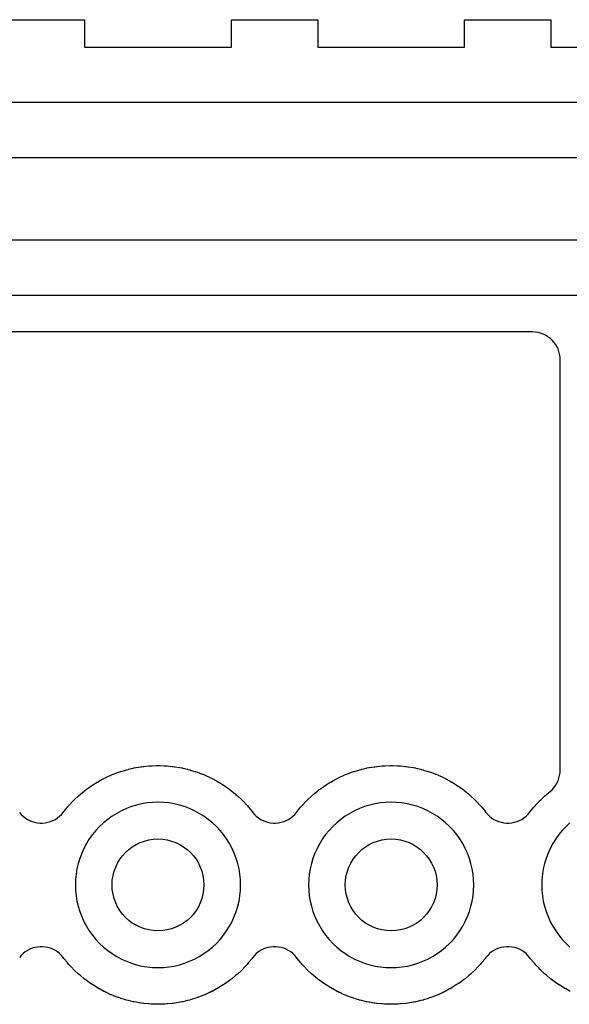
# Model space of a CAD drawing. Header units: millimetres. Extents: x 0 to 200, y 0 to 150.
# Tile 6 of 36: x 45 to 51, y 6 to 17. Entities that reach past the tile are written whole.
import ezdxf

# ---------------------------------------------------------------- set-up
doc = ezdxf.new("R2010")
doc.units = ezdxf.units.MM
for name, color, linetype in [('COPPER_KEEP_ref', 8, 'Continuous'), ('COPPER_REMOVE', 3, 'Continuous'), ('DRILL_1.0', 4, 'Continuous')]:
    doc.layers.add(name, color=color, linetype=linetype)

msp = doc.modelspace()

# ---------------------------------------------------------------- linework, layer by layer
at = {"layer": 'COPPER_KEEP_ref'}
for points in [[(37.41, 17.023), (38.35, 17.023), (38.35, 16.723), (39.95, 16.723), (39.95, 17.023), (40.89, 17.023), (40.89, 16.723), (42.49, 16.723), (42.49, 17.023), (43.43, 17.023), (43.43, 16.723), (45.03, 16.723), (45.03, 17.023), (45.97, 17.023), (45.97, 16.723), (47.57, 16.723), (47.57, 17.023), (48.51, 17.023), (48.51, 16.723), (50.11, 16.723), (50.11, 17.023), (51.05, 17.023), (51.05, 16.723), (52.65, 16.723)], [(54.39, 16.123), (31.826, 16.123)], [(31.7, 15.523), (54.09, 15.523)], [(51.85, 14.623), (30.424, 14.623)], [(30.3, 14.023), (51.55, 14.023)], [(45.262, 8.393), (45.281, 8.371), (45.301, 8.351), (45.324, 8.333), (45.348, 8.317), (45.374, 8.304), (45.401, 8.293), (45.428, 8.285), (45.457, 8.279), (45.486, 8.276), (45.514, 8.276), (45.543, 8.279), (45.572, 8.285), (45.599, 8.293), (45.626, 8.304), (45.652, 8.317), (45.676, 8.333), (45.699, 8.351), (45.719, 8.371), (45.738, 8.393), (45.745, 8.403), (45.748, 8.407), (45.783, 8.448), (45.786, 8.452), (45.8, 8.468), (45.803, 8.472), (45.84, 8.511), (45.843, 8.515), (45.858, 8.53), (45.862, 8.533), (45.901, 8.57), (45.905, 8.573), (45.921, 8.587), (45.925, 8.59), (45.966, 8.625), (45.97, 8.628), (45.987, 8.641), (45.991, 8.644), (46.035, 8.675), (46.039, 8.678), (46.057, 8.69), (46.061, 8.692), (46.107, 8.721), (46.111, 8.723), (46.129, 8.734), (46.134, 8.736), (46.181, 8.762), (46.186, 8.764), (46.205, 8.773), (46.209, 8.776), (46.258, 8.798), (46.263, 8.8), (46.282, 8.808), (46.287, 8.81), (46.338, 8.829), (46.342, 8.83), (46.362, 8.837), (46.367, 8.839), (46.419, 8.854), (46.423, 8.856), (46.444, 8.861), (46.449, 8.862), (46.501, 8.875), (46.506, 8.876), (46.527, 8.88), (46.532, 8.881), (46.585, 8.89), (46.59, 8.89), (46.611, 8.893), (46.616, 8.894), (46.669, 8.899), (46.674, 8.899), (46.696, 8.901), (46.701, 8.901), (46.754, 8.903), (46.759, 8.903), (46.781, 8.903), (46.786, 8.903), (46.839, 8.901), (46.844, 8.901), (46.866, 8.899), (46.871, 8.899), (46.924, 8.894), (46.929, 8.893), (46.95, 8.89), (46.955, 8.89), (47.008, 8.881), (47.013, 8.88), (47.034, 8.876), (47.039, 8.875), (47.091, 8.862), (47.096, 8.861), (47.117, 8.856), (47.121, 8.854), (47.173, 8.839), (47.178, 8.837), (47.198, 8.83), (47.202, 8.829), (47.253, 8.81), (47.258, 8.808), (47.277, 8.8), (47.282, 8.798), (47.331, 8.776), (47.335, 8.773), (47.354, 8.764), (47.359, 8.762), (47.406, 8.736), (47.411, 8.734), (47.429, 8.723), (47.433, 8.721), (47.479, 8.692), (47.483, 8.69), (47.501, 8.678), (47.505, 8.675), (47.549, 8.644), (47.553, 8.641), (47.57, 8.628), (47.574, 8.625), (47.615, 8.59), (47.619, 8.587), (47.635, 8.573), (47.639, 8.57), (47.678, 8.533), (47.682, 8.53), (47.697, 8.515), (47.7, 8.511), (47.737, 8.472), (47.74, 8.468), (47.754, 8.452), (47.757, 8.448), (47.792, 8.407), (47.795, 8.403), (47.802, 8.393), (47.821, 8.371), (47.841, 8.351), (47.864, 8.333), (47.888, 8.317), (47.914, 8.304), (47.941, 8.293), (47.968, 8.285), (47.997, 8.279), (48.026, 8.276), (48.054, 8.276), (48.083, 8.279), (48.112, 8.285), (48.139, 8.293), (48.166, 8.304), (48.192, 8.317), (48.216, 8.333), (48.239, 8.351), (48.259, 8.371), (48.278, 8.393), (48.285, 8.403), (48.288, 8.407), (48.323, 8.448), (48.326, 8.452), (48.34, 8.468), (48.343, 8.472), (48.38, 8.511), (48.383, 8.515), (48.398, 8.53), (48.402, 8.533), (48.441, 8.57), (48.445, 8.573), (48.461, 8.587), (48.465, 8.59), (48.506, 8.625), (48.51, 8.628), (48.527, 8.641), (48.531, 8.644), (48.575, 8.675), (48.579, 8.678), (48.597, 8.69), (48.601, 8.692), (48.647, 8.721), (48.651, 8.723), (48.669, 8.734), (48.674, 8.736), (48.721, 8.762), (48.726, 8.764), (48.745, 8.773), (48.749, 8.776), (48.798, 8.798), (48.803, 8.8), (48.822, 8.808), (48.827, 8.81), (48.878, 8.829), (48.882, 8.83), (48.902, 8.837), (48.907, 8.839), (48.959, 8.854), (48.963, 8.856), (48.984, 8.861), (48.989, 8.862), (49.041, 8.875), (49.046, 8.876), (49.067, 8.88), (49.072, 8.881), (49.125, 8.89), (49.13, 8.89), (49.151, 8.893), (49.156, 8.894), (49.209, 8.899), (49.214, 8.899), (49.236, 8.901), (49.241, 8.901), (49.294, 8.903), (49.299, 8.903), (49.321, 8.903), (49.326, 8.903), (49.379, 8.901), (49.384, 8.901), (49.406, 8.899), (49.411, 8.899), (49.464, 8.894), (49.469, 8.893), (49.49, 8.89), (49.495, 8.89), (49.548, 8.881), (49.553, 8.88), (49.574, 8.876), (49.579, 8.875), (49.631, 8.862), (49.636, 8.861), (49.657, 8.856), (49.661, 8.854), (49.713, 8.839), (49.718, 8.837), (49.738, 8.83), (49.742, 8.829), (49.793, 8.81), (49.798, 8.808), (49.817, 8.8), (49.822, 8.798), (49.871, 8.776), (49.875, 8.773), (49.894, 8.764), (49.899, 8.762), (49.946, 8.736), (49.951, 8.734), (49.969, 8.723), (49.973, 8.721), (50.019, 8.692), (50.023, 8.69), (50.041, 8.678), (50.045, 8.675), (50.089, 8.644), (50.093, 8.641), (50.11, 8.628), (50.114, 8.625), (50.155, 8.59), (50.159, 8.587), (50.175, 8.573), (50.179, 8.57), (50.218, 8.533), (50.222, 8.53), (50.237, 8.515), (50.24, 8.511), (50.277, 8.472), (50.28, 8.468), (50.294, 8.452), (50.297, 8.448), (50.332, 8.407), (50.335, 8.403), (50.342, 8.393), (50.361, 8.371), (50.381, 8.351), (50.404, 8.333), (50.428, 8.317), (50.454, 8.304), (50.481, 8.293), (50.508, 8.285), (50.537, 8.279), (50.566, 8.276), (50.594, 8.276), (50.623, 8.279), (50.652, 8.285), (50.679, 8.293), (50.706, 8.304), (50.732, 8.317), (50.756, 8.333), (50.779, 8.351), (50.799, 8.371), (50.818, 8.393), (50.825, 8.403), (50.828, 8.407), (50.863, 8.448), (50.866, 8.452), (50.88, 8.468), (50.883, 8.472), (50.92, 8.511), (50.923, 8.515), (50.938, 8.53), (50.942, 8.533), (50.981, 8.57), (50.985, 8.573), (51.001, 8.587), (51.005, 8.59), (51.04, 8.62), (51.062, 8.639), (51.082, 8.661), (51.099, 8.685), (51.115, 8.71), (51.127, 8.737), (51.137, 8.764), (51.144, 8.793), (51.149, 8.822), (51.15, 8.852), (51.15, 13.323), (51.149, 13.352), (51.144, 13.382), (51.137, 13.41), (51.127, 13.438), (51.115, 13.464), (51.099, 13.49), (51.082, 13.513), (51.062, 13.535), (51.04, 13.555), (51.017, 13.572), (50.991, 13.588), (50.965, 13.6), (50.937, 13.61), (50.909, 13.617), (50.879, 13.622), (50.85, 13.623), (30.302, 13.623)], [(51.257, 8.28), (51.214, 8.239), (51.173, 8.196), (51.136, 8.151), (51.102, 8.103), (51.071, 8.053), (51.043, 8.001), (51.019, 7.947), (50.998, 7.892), (50.981, 7.836), (50.967, 7.779), (50.958, 7.72), (50.952, 7.662), (50.95, 7.603), (50.952, 7.544), (50.958, 7.486), (50.967, 7.427), (50.981, 7.37), (50.998, 7.314), (51.019, 7.259), (51.043, 7.205), (51.043, 7.205), (51.071, 7.153), (51.102, 7.103), (51.136, 7.055), (51.173, 7.01), (51.214, 6.967), (51.257, 6.926)], [(51.261, 6.444), (51.214, 6.47), (51.209, 6.472), (51.191, 6.483), (51.187, 6.485), (51.141, 6.514), (51.137, 6.516), (51.119, 6.528), (51.115, 6.531), (51.071, 6.562), (51.067, 6.565), (51.05, 6.578), (51.046, 6.581), (51.005, 6.616), (51.001, 6.619), (50.985, 6.633), (50.981, 6.636), (50.942, 6.673), (50.938, 6.676), (50.923, 6.691), (50.92, 6.695), (50.883, 6.734), (50.88, 6.738), (50.866, 6.754), (50.863, 6.758), (50.828, 6.799), (50.825, 6.803), (50.818, 6.813), (50.799, 6.835), (50.779, 6.855), (50.756, 6.873), (50.732, 6.889), (50.706, 6.902), (50.679, 6.913), (50.652, 6.921), (50.623, 6.927), (50.594, 6.93), (50.566, 6.93), (50.537, 6.927), (50.508, 6.921), (50.481, 6.913), (50.454, 6.902), (50.428, 6.889), (50.404, 6.873), (50.381, 6.855), (50.361, 6.835), (50.342, 6.813), (50.335, 6.803), (50.332, 6.799), (50.297, 6.758), (50.294, 6.754), (50.28, 6.738), (50.277, 6.734), (50.24, 6.695), (50.237, 6.691), (50.222, 6.676), (50.218, 6.673), (50.179, 6.636), (50.175, 6.633), (50.159, 6.619), (50.155, 6.616), (50.114, 6.581), (50.11, 6.578), (50.093, 6.565), (50.089, 6.562), (50.045, 6.531), (50.041, 6.528), (50.023, 6.516), (50.019, 6.514), (49.973, 6.485), (49.969, 6.483), (49.951, 6.472), (49.946, 6.47), (49.899, 6.444), (49.894, 6.442), (49.875, 6.433), (49.871, 6.43), (49.822, 6.408), (49.817, 6.406), (49.798, 6.398), (49.793, 6.396), (49.742, 6.377), (49.738, 6.376), (49.718, 6.369), (49.713, 6.367), (49.661, 6.352), (49.657, 6.35), (49.636, 6.345), (49.631, 6.344), (49.579, 6.331), (49.574, 6.33), (49.553, 6.326), (49.548, 6.325), (49.495, 6.316), (49.49, 6.316), (49.469, 6.313), (49.464, 6.312), (49.411, 6.307), (49.406, 6.307), (49.384, 6.305), (49.379, 6.305), (49.326, 6.303), (49.321, 6.303), (49.299, 6.303), (49.294, 6.303), (49.241, 6.305), (49.236, 6.305), (49.214, 6.307), (49.209, 6.307), (49.156, 6.312), (49.151, 6.313), (49.13, 6.316), (49.125, 6.316), (49.072, 6.325), (49.067, 6.326), (49.046, 6.33), (49.041, 6.331), (48.989, 6.344), (48.984, 6.345), (48.963, 6.35), (48.959, 6.352), (48.907, 6.367), (48.902, 6.369), (48.882, 6.376), (48.878, 6.377), (48.827, 6.396), (48.822, 6.398), (48.803, 6.406), (48.798, 6.408), (48.749, 6.43), (48.745, 6.433), (48.726, 6.442), (48.721, 6.444), (48.674, 6.47), (48.669, 6.472), (48.651, 6.483), (48.647, 6.485), (48.601, 6.514), (48.597, 6.516), (48.579, 6.528), (48.575, 6.531), (48.531, 6.562), (48.527, 6.565), (48.51, 6.578), (48.506, 6.581), (48.465, 6.616), (48.461, 6.619), (48.445, 6.633), (48.441, 6.636), (48.402, 6.673), (48.398, 6.676), (48.383, 6.691), (48.38, 6.695), (48.343, 6.734), (48.34, 6.738), (48.326, 6.754), (48.323, 6.758), (48.288, 6.799), (48.285, 6.803), (48.278, 6.813), (48.259, 6.835), (48.239, 6.855), (48.216, 6.873), (48.192, 6.889), (48.166, 6.902), (48.139, 6.913), (48.112, 6.921), (48.083, 6.927), (48.054, 6.93), (48.026, 6.93), (47.997, 6.927), (47.968, 6.921), (47.941, 6.913), (47.914, 6.902), (47.888, 6.889), (47.864, 6.873), (47.841, 6.855), (47.821, 6.835), (47.802, 6.813), (47.795, 6.803), (47.792, 6.799), (47.757, 6.758), (47.754, 6.754), (47.74, 6.738), (47.737, 6.734), (47.7, 6.695), (47.697, 6.691), (47.682, 6.676), (47.678, 6.673), (47.639, 6.636), (47.635, 6.633), (47.619, 6.619), (47.615, 6.616), (47.574, 6.581), (47.57, 6.578), (47.553, 6.565), (47.549, 6.562), (47.505, 6.531), (47.501, 6.528), (47.483, 6.516), (47.479, 6.514), (47.433, 6.485), (47.429, 6.483), (47.411, 6.472), (47.406, 6.47), (47.359, 6.444), (47.354, 6.442), (47.335, 6.433), (47.331, 6.43), (47.282, 6.408), (47.277, 6.406), (47.258, 6.398), (47.253, 6.396), (47.202, 6.377), (47.198, 6.376), (47.178, 6.369), (47.173, 6.367), (47.121, 6.352), (47.117, 6.35), (47.096, 6.345), (47.091, 6.344), (47.039, 6.331), (47.034, 6.33), (47.013, 6.326), (47.008, 6.325), (46.955, 6.316), (46.95, 6.316), (46.929, 6.313), (46.924, 6.312), (46.871, 6.307), (46.866, 6.307), (46.844, 6.305), (46.839, 6.305), (46.786, 6.303), (46.781, 6.303), (46.759, 6.303), (46.754, 6.303), (46.701, 6.305), (46.696, 6.305), (46.674, 6.307), (46.669, 6.307), (46.616, 6.312), (46.611, 6.313), (46.59, 6.316), (46.585, 6.316), (46.532, 6.325), (46.527, 6.326), (46.506, 6.33), (46.501, 6.331), (46.449, 6.344), (46.444, 6.345), (46.423, 6.35), (46.419, 6.352), (46.367, 6.367), (46.362, 6.369), (46.342, 6.376), (46.338, 6.377), (46.287, 6.396), (46.282, 6.398), (46.263, 6.406), (46.258, 6.408), (46.209, 6.43), (46.205, 6.433), (46.186, 6.442), (46.181, 6.444), (46.134, 6.47), (46.129, 6.472), (46.111, 6.483), (46.107, 6.485), (46.061, 6.514), (46.057, 6.516), (46.039, 6.528), (46.035, 6.531), (45.991, 6.562), (45.987, 6.565), (45.97, 6.578), (45.966, 6.581), (45.925, 6.616), (45.921, 6.619), (45.905, 6.633), (45.901, 6.636), (45.862, 6.673), (45.858, 6.676), (45.843, 6.691), (45.84, 6.695), (45.803, 6.734), (45.8, 6.738), (45.786, 6.754), (45.783, 6.758), (45.748, 6.799), (45.745, 6.803), (45.738, 6.813), (45.719, 6.835), (45.699, 6.855), (45.676, 6.873), (45.652, 6.889), (45.626, 6.902), (45.599, 6.913), (45.572, 6.921), (45.543, 6.927), (45.514, 6.93), (45.486, 6.93), (45.457, 6.927), (45.428, 6.921), (45.401, 6.913), (45.374, 6.902), (45.348, 6.889), (45.324, 6.873), (45.301, 6.855), (45.281, 6.835), (45.262, 6.813)]]:
    msp.add_lwpolyline(points, dxfattribs=at)
for points in [[(45.918, 7.314), (45.939, 7.259), (45.963, 7.205), (45.991, 7.153), (46.022, 7.103), (46.056, 7.055), (46.093, 7.01), (46.134, 6.967), (46.177, 6.926), (46.222, 6.889), (46.27, 6.855), (46.32, 6.824), (46.372, 6.796), (46.426, 6.772), (46.481, 6.751), (46.537, 6.734), (46.594, 6.72), (46.653, 6.711), (46.711, 6.705), (46.77, 6.703), (46.829, 6.705), (46.887, 6.711), (46.946, 6.72), (47.003, 6.734), (47.059, 6.751), (47.114, 6.772), (47.168, 6.796), (47.22, 6.824), (47.27, 6.855), (47.318, 6.889), (47.363, 6.926), (47.406, 6.967), (47.447, 7.01), (47.484, 7.055), (47.518, 7.103), (47.549, 7.153), (47.577, 7.205), (47.601, 7.259), (47.622, 7.314), (47.639, 7.37), (47.653, 7.427), (47.662, 7.486), (47.668, 7.544), (47.67, 7.603), (47.668, 7.662), (47.662, 7.72), (47.653, 7.779), (47.639, 7.836), (47.622, 7.892), (47.601, 7.947), (47.577, 8.001), (47.549, 8.053), (47.518, 8.103), (47.484, 8.151), (47.447, 8.196), (47.406, 8.239), (47.363, 8.28), (47.318, 8.317), (47.27, 8.351), (47.22, 8.382), (47.168, 8.41), (47.114, 8.434), (47.059, 8.455), (47.003, 8.472), (46.946, 8.486), (46.887, 8.495), (46.829, 8.501), (46.77, 8.503), (46.711, 8.501), (46.653, 8.495), (46.594, 8.486), (46.537, 8.472), (46.481, 8.455), (46.426, 8.434), (46.372, 8.41), (46.32, 8.382), (46.27, 8.351), (46.222, 8.317), (46.177, 8.28), (46.134, 8.239), (46.093, 8.196), (46.056, 8.151), (46.022, 8.103), (45.991, 8.053), (45.963, 8.001), (45.939, 7.947), (45.918, 7.892), (45.901, 7.836), (45.887, 7.779), (45.878, 7.72), (45.872, 7.662), (45.87, 7.603), (45.872, 7.544), (45.878, 7.486), (45.887, 7.427), (45.901, 7.37), (45.918, 7.314)], [(48.458, 7.314), (48.479, 7.259), (48.503, 7.205), (48.531, 7.153), (48.562, 7.103), (48.596, 7.055), (48.633, 7.01), (48.674, 6.967), (48.717, 6.926), (48.762, 6.889), (48.81, 6.855), (48.86, 6.824), (48.912, 6.796), (48.966, 6.772), (49.021, 6.751), (49.077, 6.734), (49.134, 6.72), (49.193, 6.711), (49.251, 6.705), (49.31, 6.703), (49.369, 6.705), (49.427, 6.711), (49.486, 6.72), (49.543, 6.734), (49.599, 6.751), (49.654, 6.772), (49.708, 6.796), (49.76, 6.824), (49.81, 6.855), (49.858, 6.889), (49.903, 6.926), (49.946, 6.967), (49.987, 7.01), (50.024, 7.055), (50.058, 7.103), (50.089, 7.153), (50.117, 7.205), (50.141, 7.259), (50.162, 7.314), (50.179, 7.37), (50.193, 7.427), (50.202, 7.486), (50.208, 7.544), (50.21, 7.603), (50.208, 7.662), (50.202, 7.72), (50.193, 7.779), (50.179, 7.836), (50.162, 7.892), (50.141, 7.947), (50.117, 8.001), (50.089, 8.053), (50.058, 8.103), (50.024, 8.151), (49.987, 8.196), (49.946, 8.239), (49.903, 8.28), (49.858, 8.317), (49.81, 8.351), (49.76, 8.382), (49.708, 8.41), (49.654, 8.434), (49.599, 8.455), (49.543, 8.472), (49.486, 8.486), (49.427, 8.495), (49.369, 8.501), (49.31, 8.503), (49.251, 8.501), (49.193, 8.495), (49.134, 8.486), (49.077, 8.472), (49.021, 8.455), (48.966, 8.434), (48.912, 8.41), (48.86, 8.382), (48.81, 8.351), (48.762, 8.317), (48.717, 8.28), (48.674, 8.239), (48.633, 8.196), (48.596, 8.151), (48.562, 8.103), (48.531, 8.053), (48.503, 8.001), (48.479, 7.947), (48.458, 7.892), (48.441, 7.836), (48.427, 7.779), (48.418, 7.72), (48.412, 7.662), (48.41, 7.603), (48.412, 7.544), (48.418, 7.486), (48.427, 7.427), (48.441, 7.37), (48.458, 7.314)]]:
    msp.add_lwpolyline(points, close=True, dxfattribs=at)
at = {"layer": 'COPPER_REMOVE'}
for points in [[(37.41, 17.023), (38.35, 17.023), (38.35, 16.723), (39.95, 16.723), (39.95, 17.023), (40.89, 17.023), (40.89, 16.723), (42.49, 16.723), (42.49, 17.023), (43.43, 17.023), (43.43, 16.723), (45.03, 16.723), (45.03, 17.023), (45.97, 17.023), (45.97, 16.723), (47.57, 16.723), (47.57, 17.023), (48.51, 17.023), (48.51, 16.723), (50.11, 16.723), (50.11, 17.023), (51.05, 17.023), (51.05, 16.723), (52.65, 16.723)], [(54.39, 16.123), (31.826, 16.123)], [(31.7, 15.523), (54.09, 15.523)], [(51.85, 14.623), (30.424, 14.623)], [(30.3, 14.023), (51.55, 14.023)], [(45.262, 8.393), (45.281, 8.371), (45.301, 8.351), (45.324, 8.333), (45.348, 8.317), (45.374, 8.304), (45.401, 8.293), (45.428, 8.285), (45.457, 8.279), (45.486, 8.276), (45.514, 8.276), (45.543, 8.279), (45.572, 8.285), (45.599, 8.293), (45.626, 8.304), (45.652, 8.317), (45.676, 8.333), (45.699, 8.351), (45.719, 8.371), (45.738, 8.393), (45.745, 8.403), (45.748, 8.407), (45.783, 8.448), (45.786, 8.452), (45.8, 8.468), (45.803, 8.472), (45.84, 8.511), (45.843, 8.515), (45.858, 8.53), (45.862, 8.533), (45.901, 8.57), (45.905, 8.573), (45.921, 8.587), (45.925, 8.59), (45.966, 8.625), (45.97, 8.628), (45.987, 8.641), (45.991, 8.644), (46.035, 8.675), (46.039, 8.678), (46.057, 8.69), (46.061, 8.692), (46.107, 8.721), (46.111, 8.723), (46.129, 8.734), (46.134, 8.736), (46.181, 8.762), (46.186, 8.764), (46.205, 8.773), (46.209, 8.776), (46.258, 8.798), (46.263, 8.8), (46.282, 8.808), (46.287, 8.81), (46.338, 8.829), (46.342, 8.83), (46.362, 8.837), (46.367, 8.839), (46.419, 8.854), (46.423, 8.856), (46.444, 8.861), (46.449, 8.862), (46.501, 8.875), (46.506, 8.876), (46.527, 8.88), (46.532, 8.881), (46.585, 8.89), (46.59, 8.89), (46.611, 8.893), (46.616, 8.894), (46.669, 8.899), (46.674, 8.899), (46.696, 8.901), (46.701, 8.901), (46.754, 8.903), (46.759, 8.903), (46.781, 8.903), (46.786, 8.903), (46.839, 8.901), (46.844, 8.901), (46.866, 8.899), (46.871, 8.899), (46.924, 8.894), (46.929, 8.893), (46.95, 8.89), (46.955, 8.89), (47.008, 8.881), (47.013, 8.88), (47.034, 8.876), (47.039, 8.875), (47.091, 8.862), (47.096, 8.861), (47.117, 8.856), (47.121, 8.854), (47.173, 8.839), (47.178, 8.837), (47.198, 8.83), (47.202, 8.829), (47.253, 8.81), (47.258, 8.808), (47.277, 8.8), (47.282, 8.798), (47.331, 8.776), (47.335, 8.773), (47.354, 8.764), (47.359, 8.762), (47.406, 8.736), (47.411, 8.734), (47.429, 8.723), (47.433, 8.721), (47.479, 8.692), (47.483, 8.69), (47.501, 8.678), (47.505, 8.675), (47.549, 8.644), (47.553, 8.641), (47.57, 8.628), (47.574, 8.625), (47.615, 8.59), (47.619, 8.587), (47.635, 8.573), (47.639, 8.57), (47.678, 8.533), (47.682, 8.53), (47.697, 8.515), (47.7, 8.511), (47.737, 8.472), (47.74, 8.468), (47.754, 8.452), (47.757, 8.448), (47.792, 8.407), (47.795, 8.403), (47.802, 8.393), (47.821, 8.371), (47.841, 8.351), (47.864, 8.333), (47.888, 8.317), (47.914, 8.304), (47.941, 8.293), (47.968, 8.285), (47.997, 8.279), (48.026, 8.276), (48.054, 8.276), (48.083, 8.279), (48.112, 8.285), (48.139, 8.293), (48.166, 8.304), (48.192, 8.317), (48.216, 8.333), (48.239, 8.351), (48.259, 8.371), (48.278, 8.393), (48.285, 8.403), (48.288, 8.407), (48.323, 8.448), (48.326, 8.452), (48.34, 8.468), (48.343, 8.472), (48.38, 8.511), (48.383, 8.515), (48.398, 8.53), (48.402, 8.533), (48.441, 8.57), (48.445, 8.573), (48.461, 8.587), (48.465, 8.59), (48.506, 8.625), (48.51, 8.628), (48.527, 8.641), (48.531, 8.644), (48.575, 8.675), (48.579, 8.678), (48.597, 8.69), (48.601, 8.692), (48.647, 8.721), (48.651, 8.723), (48.669, 8.734), (48.674, 8.736), (48.721, 8.762), (48.726, 8.764), (48.745, 8.773), (48.749, 8.776), (48.798, 8.798), (48.803, 8.8), (48.822, 8.808), (48.827, 8.81), (48.878, 8.829), (48.882, 8.83), (48.902, 8.837), (48.907, 8.839), (48.959, 8.854), (48.963, 8.856), (48.984, 8.861), (48.989, 8.862), (49.041, 8.875), (49.046, 8.876), (49.067, 8.88), (49.072, 8.881), (49.125, 8.89), (49.13, 8.89), (49.151, 8.893), (49.156, 8.894), (49.209, 8.899), (49.214, 8.899), (49.236, 8.901), (49.241, 8.901), (49.294, 8.903), (49.299, 8.903), (49.321, 8.903), (49.326, 8.903), (49.379, 8.901), (49.384, 8.901), (49.406, 8.899), (49.411, 8.899), (49.464, 8.894), (49.469, 8.893), (49.49, 8.89), (49.495, 8.89), (49.548, 8.881), (49.553, 8.88), (49.574, 8.876), (49.579, 8.875), (49.631, 8.862), (49.636, 8.861), (49.657, 8.856), (49.661, 8.854), (49.713, 8.839), (49.718, 8.837), (49.738, 8.83), (49.742, 8.829), (49.793, 8.81), (49.798, 8.808), (49.817, 8.8), (49.822, 8.798), (49.871, 8.776), (49.875, 8.773), (49.894, 8.764), (49.899, 8.762), (49.946, 8.736), (49.951, 8.734), (49.969, 8.723), (49.973, 8.721), (50.019, 8.692), (50.023, 8.69), (50.041, 8.678), (50.045, 8.675), (50.089, 8.644), (50.093, 8.641), (50.11, 8.628), (50.114, 8.625), (50.155, 8.59), (50.159, 8.587), (50.175, 8.573), (50.179, 8.57), (50.218, 8.533), (50.222, 8.53), (50.237, 8.515), (50.24, 8.511), (50.277, 8.472), (50.28, 8.468), (50.294, 8.452), (50.297, 8.448), (50.332, 8.407), (50.335, 8.403), (50.342, 8.393), (50.361, 8.371), (50.381, 8.351), (50.404, 8.333), (50.428, 8.317), (50.454, 8.304), (50.481, 8.293), (50.508, 8.285), (50.537, 8.279), (50.566, 8.276), (50.594, 8.276), (50.623, 8.279), (50.652, 8.285), (50.679, 8.293), (50.706, 8.304), (50.732, 8.317), (50.756, 8.333), (50.779, 8.351), (50.799, 8.371), (50.818, 8.393), (50.825, 8.403), (50.828, 8.407), (50.863, 8.448), (50.866, 8.452), (50.88, 8.468), (50.883, 8.472), (50.92, 8.511), (50.923, 8.515), (50.938, 8.53), (50.942, 8.533), (50.981, 8.57), (50.985, 8.573), (51.001, 8.587), (51.005, 8.59), (51.04, 8.62), (51.062, 8.639), (51.082, 8.661), (51.099, 8.685), (51.115, 8.71), (51.127, 8.737), (51.137, 8.764), (51.144, 8.793), (51.149, 8.822), (51.15, 8.852), (51.15, 13.323), (51.149, 13.352), (51.144, 13.382), (51.137, 13.41), (51.127, 13.438), (51.115, 13.464), (51.099, 13.49), (51.082, 13.513), (51.062, 13.535), (51.04, 13.555), (51.017, 13.572), (50.991, 13.588), (50.965, 13.6), (50.937, 13.61), (50.909, 13.617), (50.879, 13.622), (50.85, 13.623), (30.302, 13.623)], [(51.257, 8.28), (51.214, 8.239), (51.173, 8.196), (51.136, 8.151), (51.102, 8.103), (51.071, 8.053), (51.043, 8.001), (51.019, 7.947), (50.998, 7.892), (50.981, 7.836), (50.967, 7.779), (50.958, 7.72), (50.952, 7.662), (50.95, 7.603), (50.952, 7.544), (50.958, 7.486), (50.967, 7.427), (50.981, 7.37), (50.998, 7.314), (51.019, 7.259), (51.043, 7.205), (51.043, 7.205), (51.071, 7.153), (51.102, 7.103), (51.136, 7.055), (51.173, 7.01), (51.214, 6.967), (51.257, 6.926)], [(51.261, 6.444), (51.214, 6.47), (51.209, 6.472), (51.191, 6.483), (51.187, 6.485), (51.141, 6.514), (51.137, 6.516), (51.119, 6.528), (51.115, 6.531), (51.071, 6.562), (51.067, 6.565), (51.05, 6.578), (51.046, 6.581), (51.005, 6.616), (51.001, 6.619), (50.985, 6.633), (50.981, 6.636), (50.942, 6.673), (50.938, 6.676), (50.923, 6.691), (50.92, 6.695), (50.883, 6.734), (50.88, 6.738), (50.866, 6.754), (50.863, 6.758), (50.828, 6.799), (50.825, 6.803), (50.818, 6.813), (50.799, 6.835), (50.779, 6.855), (50.756, 6.873), (50.732, 6.889), (50.706, 6.902), (50.679, 6.913), (50.652, 6.921), (50.623, 6.927), (50.594, 6.93), (50.566, 6.93), (50.537, 6.927), (50.508, 6.921), (50.481, 6.913), (50.454, 6.902), (50.428, 6.889), (50.404, 6.873), (50.381, 6.855), (50.361, 6.835), (50.342, 6.813), (50.335, 6.803), (50.332, 6.799), (50.297, 6.758), (50.294, 6.754), (50.28, 6.738), (50.277, 6.734), (50.24, 6.695), (50.237, 6.691), (50.222, 6.676), (50.218, 6.673), (50.179, 6.636), (50.175, 6.633), (50.159, 6.619), (50.155, 6.616), (50.114, 6.581), (50.11, 6.578), (50.093, 6.565), (50.089, 6.562), (50.045, 6.531), (50.041, 6.528), (50.023, 6.516), (50.019, 6.514), (49.973, 6.485), (49.969, 6.483), (49.951, 6.472), (49.946, 6.47), (49.899, 6.444), (49.894, 6.442), (49.875, 6.433), (49.871, 6.43), (49.822, 6.408), (49.817, 6.406), (49.798, 6.398), (49.793, 6.396), (49.742, 6.377), (49.738, 6.376), (49.718, 6.369), (49.713, 6.367), (49.661, 6.352), (49.657, 6.35), (49.636, 6.345), (49.631, 6.344), (49.579, 6.331), (49.574, 6.33), (49.553, 6.326), (49.548, 6.325), (49.495, 6.316), (49.49, 6.316), (49.469, 6.313), (49.464, 6.312), (49.411, 6.307), (49.406, 6.307), (49.384, 6.305), (49.379, 6.305), (49.326, 6.303), (49.321, 6.303), (49.299, 6.303), (49.294, 6.303), (49.241, 6.305), (49.236, 6.305), (49.214, 6.307), (49.209, 6.307), (49.156, 6.312), (49.151, 6.313), (49.13, 6.316), (49.125, 6.316), (49.072, 6.325), (49.067, 6.326), (49.046, 6.33), (49.041, 6.331), (48.989, 6.344), (48.984, 6.345), (48.963, 6.35), (48.959, 6.352), (48.907, 6.367), (48.902, 6.369), (48.882, 6.376), (48.878, 6.377), (48.827, 6.396), (48.822, 6.398), (48.803, 6.406), (48.798, 6.408), (48.749, 6.43), (48.745, 6.433), (48.726, 6.442), (48.721, 6.444), (48.674, 6.47), (48.669, 6.472), (48.651, 6.483), (48.647, 6.485), (48.601, 6.514), (48.597, 6.516), (48.579, 6.528), (48.575, 6.531), (48.531, 6.562), (48.527, 6.565), (48.51, 6.578), (48.506, 6.581), (48.465, 6.616), (48.461, 6.619), (48.445, 6.633), (48.441, 6.636), (48.402, 6.673), (48.398, 6.676), (48.383, 6.691), (48.38, 6.695), (48.343, 6.734), (48.34, 6.738), (48.326, 6.754), (48.323, 6.758), (48.288, 6.799), (48.285, 6.803), (48.278, 6.813), (48.259, 6.835), (48.239, 6.855), (48.216, 6.873), (48.192, 6.889), (48.166, 6.902), (48.139, 6.913), (48.112, 6.921), (48.083, 6.927), (48.054, 6.93), (48.026, 6.93), (47.997, 6.927), (47.968, 6.921), (47.941, 6.913), (47.914, 6.902), (47.888, 6.889), (47.864, 6.873), (47.841, 6.855), (47.821, 6.835), (47.802, 6.813), (47.795, 6.803), (47.792, 6.799), (47.757, 6.758), (47.754, 6.754), (47.74, 6.738), (47.737, 6.734), (47.7, 6.695), (47.697, 6.691), (47.682, 6.676), (47.678, 6.673), (47.639, 6.636), (47.635, 6.633), (47.619, 6.619), (47.615, 6.616), (47.574, 6.581), (47.57, 6.578), (47.553, 6.565), (47.549, 6.562), (47.505, 6.531), (47.501, 6.528), (47.483, 6.516), (47.479, 6.514), (47.433, 6.485), (47.429, 6.483), (47.411, 6.472), (47.406, 6.47), (47.359, 6.444), (47.354, 6.442), (47.335, 6.433), (47.331, 6.43), (47.282, 6.408), (47.277, 6.406), (47.258, 6.398), (47.253, 6.396), (47.202, 6.377), (47.198, 6.376), (47.178, 6.369), (47.173, 6.367), (47.121, 6.352), (47.117, 6.35), (47.096, 6.345), (47.091, 6.344), (47.039, 6.331), (47.034, 6.33), (47.013, 6.326), (47.008, 6.325), (46.955, 6.316), (46.95, 6.316), (46.929, 6.313), (46.924, 6.312), (46.871, 6.307), (46.866, 6.307), (46.844, 6.305), (46.839, 6.305), (46.786, 6.303), (46.781, 6.303), (46.759, 6.303), (46.754, 6.303), (46.701, 6.305), (46.696, 6.305), (46.674, 6.307), (46.669, 6.307), (46.616, 6.312), (46.611, 6.313), (46.59, 6.316), (46.585, 6.316), (46.532, 6.325), (46.527, 6.326), (46.506, 6.33), (46.501, 6.331), (46.449, 6.344), (46.444, 6.345), (46.423, 6.35), (46.419, 6.352), (46.367, 6.367), (46.362, 6.369), (46.342, 6.376), (46.338, 6.377), (46.287, 6.396), (46.282, 6.398), (46.263, 6.406), (46.258, 6.408), (46.209, 6.43), (46.205, 6.433), (46.186, 6.442), (46.181, 6.444), (46.134, 6.47), (46.129, 6.472), (46.111, 6.483), (46.107, 6.485), (46.061, 6.514), (46.057, 6.516), (46.039, 6.528), (46.035, 6.531), (45.991, 6.562), (45.987, 6.565), (45.97, 6.578), (45.966, 6.581), (45.925, 6.616), (45.921, 6.619), (45.905, 6.633), (45.901, 6.636), (45.862, 6.673), (45.858, 6.676), (45.843, 6.691), (45.84, 6.695), (45.803, 6.734), (45.8, 6.738), (45.786, 6.754), (45.783, 6.758), (45.748, 6.799), (45.745, 6.803), (45.738, 6.813), (45.719, 6.835), (45.699, 6.855), (45.676, 6.873), (45.652, 6.889), (45.626, 6.902), (45.599, 6.913), (45.572, 6.921), (45.543, 6.927), (45.514, 6.93), (45.486, 6.93), (45.457, 6.927), (45.428, 6.921), (45.401, 6.913), (45.374, 6.902), (45.348, 6.889), (45.324, 6.873), (45.301, 6.855), (45.281, 6.835), (45.262, 6.813)]]:
    msp.add_lwpolyline(points, dxfattribs=at)
for points in [[(45.918, 7.314), (45.939, 7.259), (45.963, 7.205), (45.991, 7.153), (46.022, 7.103), (46.056, 7.055), (46.093, 7.01), (46.134, 6.967), (46.177, 6.926), (46.222, 6.889), (46.27, 6.855), (46.32, 6.824), (46.372, 6.796), (46.426, 6.772), (46.481, 6.751), (46.537, 6.734), (46.594, 6.72), (46.653, 6.711), (46.711, 6.705), (46.77, 6.703), (46.829, 6.705), (46.887, 6.711), (46.946, 6.72), (47.003, 6.734), (47.059, 6.751), (47.114, 6.772), (47.168, 6.796), (47.22, 6.824), (47.27, 6.855), (47.318, 6.889), (47.363, 6.926), (47.406, 6.967), (47.447, 7.01), (47.484, 7.055), (47.518, 7.103), (47.549, 7.153), (47.577, 7.205), (47.601, 7.259), (47.622, 7.314), (47.639, 7.37), (47.653, 7.427), (47.662, 7.486), (47.668, 7.544), (47.67, 7.603), (47.668, 7.662), (47.662, 7.72), (47.653, 7.779), (47.639, 7.836), (47.622, 7.892), (47.601, 7.947), (47.577, 8.001), (47.549, 8.053), (47.518, 8.103), (47.484, 8.151), (47.447, 8.196), (47.406, 8.239), (47.363, 8.28), (47.318, 8.317), (47.27, 8.351), (47.22, 8.382), (47.168, 8.41), (47.114, 8.434), (47.059, 8.455), (47.003, 8.472), (46.946, 8.486), (46.887, 8.495), (46.829, 8.501), (46.77, 8.503), (46.711, 8.501), (46.653, 8.495), (46.594, 8.486), (46.537, 8.472), (46.481, 8.455), (46.426, 8.434), (46.372, 8.41), (46.32, 8.382), (46.27, 8.351), (46.222, 8.317), (46.177, 8.28), (46.134, 8.239), (46.093, 8.196), (46.056, 8.151), (46.022, 8.103), (45.991, 8.053), (45.963, 8.001), (45.939, 7.947), (45.918, 7.892), (45.901, 7.836), (45.887, 7.779), (45.878, 7.72), (45.872, 7.662), (45.87, 7.603), (45.872, 7.544), (45.878, 7.486), (45.887, 7.427), (45.901, 7.37), (45.918, 7.314)], [(48.458, 7.314), (48.479, 7.259), (48.503, 7.205), (48.531, 7.153), (48.562, 7.103), (48.596, 7.055), (48.633, 7.01), (48.674, 6.967), (48.717, 6.926), (48.762, 6.889), (48.81, 6.855), (48.86, 6.824), (48.912, 6.796), (48.966, 6.772), (49.021, 6.751), (49.077, 6.734), (49.134, 6.72), (49.193, 6.711), (49.251, 6.705), (49.31, 6.703), (49.369, 6.705), (49.427, 6.711), (49.486, 6.72), (49.543, 6.734), (49.599, 6.751), (49.654, 6.772), (49.708, 6.796), (49.76, 6.824), (49.81, 6.855), (49.858, 6.889), (49.903, 6.926), (49.946, 6.967), (49.987, 7.01), (50.024, 7.055), (50.058, 7.103), (50.089, 7.153), (50.117, 7.205), (50.141, 7.259), (50.162, 7.314), (50.179, 7.37), (50.193, 7.427), (50.202, 7.486), (50.208, 7.544), (50.21, 7.603), (50.208, 7.662), (50.202, 7.72), (50.193, 7.779), (50.179, 7.836), (50.162, 7.892), (50.141, 7.947), (50.117, 8.001), (50.089, 8.053), (50.058, 8.103), (50.024, 8.151), (49.987, 8.196), (49.946, 8.239), (49.903, 8.28), (49.858, 8.317), (49.81, 8.351), (49.76, 8.382), (49.708, 8.41), (49.654, 8.434), (49.599, 8.455), (49.543, 8.472), (49.486, 8.486), (49.427, 8.495), (49.369, 8.501), (49.31, 8.503), (49.251, 8.501), (49.193, 8.495), (49.134, 8.486), (49.077, 8.472), (49.021, 8.455), (48.966, 8.434), (48.912, 8.41), (48.86, 8.382), (48.81, 8.351), (48.762, 8.317), (48.717, 8.28), (48.674, 8.239), (48.633, 8.196), (48.596, 8.151), (48.562, 8.103), (48.531, 8.053), (48.503, 8.001), (48.479, 7.947), (48.458, 7.892), (48.441, 7.836), (48.427, 7.779), (48.418, 7.72), (48.412, 7.662), (48.41, 7.603), (48.412, 7.544), (48.418, 7.486), (48.427, 7.427), (48.441, 7.37), (48.458, 7.314)]]:
    msp.add_lwpolyline(points, close=True, dxfattribs=at)
at = {"layer": 'DRILL_1.0'}
for centre in [(46.77, 7.603), (49.31, 7.603)]:
    msp.add_circle(centre, 0.5, dxfattribs=at)

doc.saveas('drawing.dxf')
